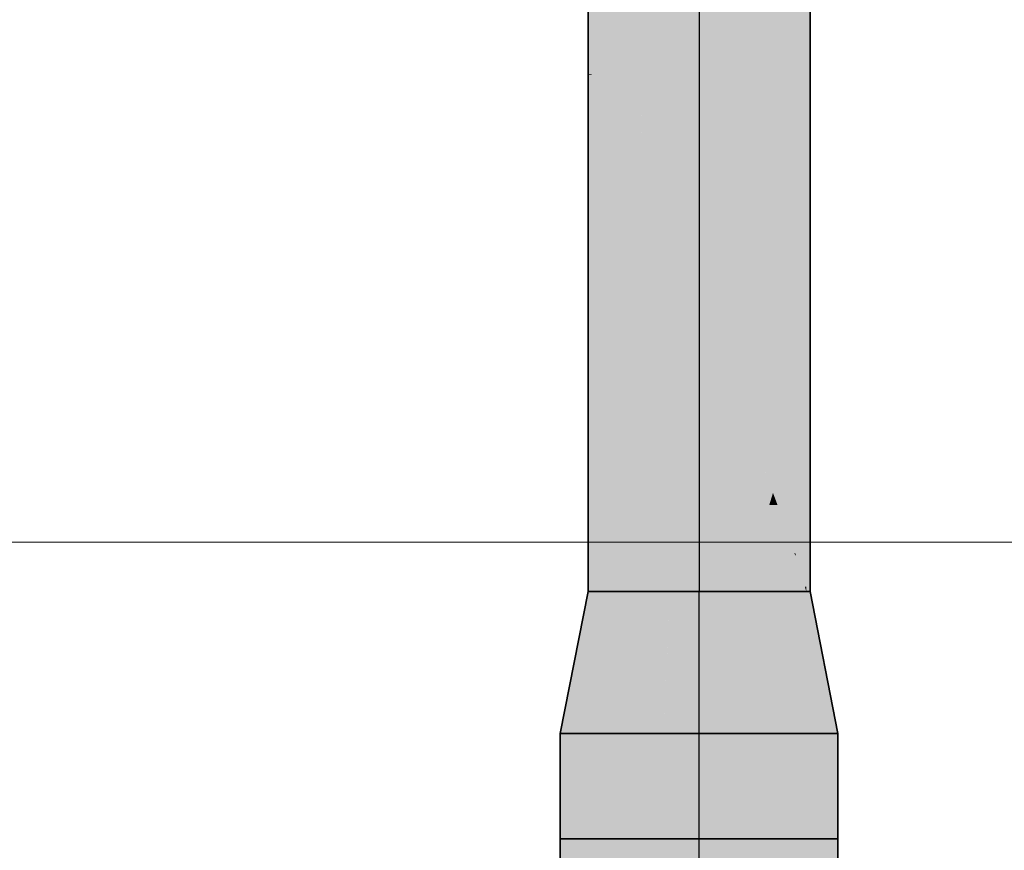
# Model space of a CAD drawing. Extents: x -350 to 540, y -53 to 541.
# Tile 100 of 256: x -206.73 to -197.86, y 160.98 to 168.46. Entities that reach past the tile are written whole.
import ezdxf
from ezdxf.lldxf.tags import DXFTag

# ---------------------------------------------------------------- set-up
doc = ezdxf.new("R2010")
doc.units = 0
doc.layers.get('0').update_dxf_attribs({"lineweight": 35})
doc.layers.add('5_OG-SCHRAFF-FILL', color=7, linetype='Continuous', lineweight=25)
doc.layers.add('L_Abluft', color=7, linetype='Continuous', lineweight=35, true_color=0xf7d209)
doc.layers.add('L_Abluft-Shading', color=7, linetype='Continuous', lineweight=35, true_color=0xf7d209)
tags = doc.linetypes.add('STRICHPUNKT2', pattern=[12.7, 6.35, -3.175, 0, -3.175]).pattern_tags.tags
tags[10:11] = [DXFTag(74, 4), DXFTag(75, 0), DXFTag(340, '0'), DXFTag(46, 0.0), DXFTag(50, 0.0), DXFTag(44, 0.0), DXFTag(45, 0.0)]
tags[8:9] = [DXFTag(74, 4), DXFTag(75, 0), DXFTag(340, '0'), DXFTag(46, 0.0), DXFTag(50, 0.0), DXFTag(44, 0.0), DXFTag(45, 0.0)]
tags[6:7] = [DXFTag(74, 4), DXFTag(75, 0), DXFTag(340, '0'), DXFTag(46, 0.0), DXFTag(50, 0.0), DXFTag(44, 0.0), DXFTag(45, 0.0)]
tags[4:5] = [DXFTag(74, 4), DXFTag(75, 0), DXFTag(340, '0'), DXFTag(46, 0.0), DXFTag(50, 0.0), DXFTag(44, 0.0), DXFTag(45, 0.0)]

# ---------------------------------------------------------------- blocks, each defined once
blk = doc.blocks.new('Shading-A06HSWFINL', base_point=(-200.6118, 167.7536))
at = {"layer": 'L_Abluft-Shading', "color": 44, "true_color": 0x8b7605}
for points in [[(-201.5777, 167.9747), (-201.6118, 167.9747), (-201.5777, 171.3522)], [(-201.6118, 167.9747), (-201.5777, 171.3522), (-201.6118, 171.3522)], [(-199.6118, 163.3076), (-199.6118, 171.3522), (-199.6459, 171.3522)], [(-199.6459, 163.3109), (-199.6118, 163.3109), (-199.6459, 171.3522)], [(-201.6118, 167.9687), (-201.5777, 167.9747), (-201.6118, 167.9747)], [(-201.6118, 167.9687), (-201.5777, 167.9687), (-201.5777, 167.9747)], [(-201.6118, 163.3076), (-201.5777, 163.3076), (-201.6118, 167.9687)], [(-201.5777, 163.3076), (-201.6118, 167.9687), (-201.5777, 167.9687)], [(-199.6452, 163.3076), (-199.6118, 163.3076), (-199.6459, 163.3109)], [(-199.6118, 163.3076), (-199.6459, 163.3109), (-199.6118, 163.3109)], [(-199.6459, 163.3076), (-199.6452, 163.3076), (-199.6459, 163.3109)]]:
    blk.add_solid(points, dxfattribs=at)
at = {"layer": 'L_Abluft-Shading', "color": 54, "true_color": 0xaa9106}
for points in [[(-201.4778, 167.9747), (-201.5777, 167.9747), (-201.4778, 171.3522)], [(-201.5777, 167.9747), (-201.4778, 171.3522), (-201.5777, 171.3522)], [(-199.658, 163.6566), (-199.7458, 163.6566), (-199.6459, 171.3522)], [(-199.7458, 163.6566), (-199.6459, 171.3522), (-199.7458, 171.3522)], [(-199.6459, 163.3517), (-199.6585, 163.3517), (-199.6459, 171.3522)], [(-201.4778, 167.8158), (-201.4778, 167.9747), (-201.5777, 167.9747)], [(-201.4778, 167.8158), (-201.5777, 167.8158), (-201.5777, 167.9747)], [(-201.4778, 163.6566), (-201.5777, 163.6566), (-201.4778, 167.8158)], [(-201.5777, 163.6566), (-201.4778, 167.8158), (-201.5777, 167.8158)], [(-201.5777, 163.3076), (-201.4778, 163.3076), (-201.4778, 163.6566)], [(-201.5777, 163.3076), (-201.4778, 163.6566), (-201.5777, 163.6566)], [(-199.7394, 163.6343), (-199.7458, 163.6343), (-199.7458, 163.6566)], [(-199.6585, 163.3517), (-199.658, 163.6566), (-199.7458, 163.6566)], [(-199.6585, 163.3517), (-199.7394, 163.6343), (-199.7458, 163.6343)], [(-199.7458, 163.3109), (-199.6459, 163.3109), (-199.7458, 163.6343)], [(-199.6459, 163.3109), (-199.6459, 163.3517), (-199.6585, 163.3517)], [(-199.7458, 163.3076), (-199.6459, 163.3076), (-199.7458, 163.3109)], [(-199.6459, 163.3076), (-199.7458, 163.3109), (-199.6459, 163.3109)]]:
    blk.add_solid(points, dxfattribs=at)
at = {"layer": 'L_Abluft-Shading', "color": 42, "true_color": 0xc6a807}
for points in [[(-201.3189, 167.8158), (-201.4778, 167.8158), (-201.3189, 171.3522)], [(-201.4778, 167.8158), (-201.3189, 171.3522), (-201.4778, 171.3522)], [(-199.7458, 164.3306), (-199.9047, 164.3306), (-199.7458, 171.3522)], [(-199.9047, 164.3306), (-199.7458, 171.3522), (-199.9047, 171.3522)], [(-201.3189, 167.5028), (-201.3189, 167.8158), (-201.4778, 167.8158)], [(-201.3189, 167.5028), (-201.4778, 167.5028), (-201.4778, 167.8158)], [(-201.3189, 164.3306), (-201.4778, 164.3306), (-201.3189, 167.5028)], [(-201.4778, 164.3306), (-201.3189, 167.5028), (-201.4778, 167.5028)], [(-201.4778, 163.6566), (-201.3189, 163.6566), (-201.3189, 164.3306)], [(-201.4778, 163.6566), (-201.3189, 164.3306), (-201.4778, 164.3306)], [(-199.8476, 164.0886), (-199.9047, 164.0886), (-199.9047, 164.3306)], [(-199.7458, 163.6566), (-199.7458, 164.3306), (-199.9047, 164.3306)], [(-199.7536, 163.6566), (-199.8476, 164.0886), (-199.9047, 164.0886)], [(-199.8438, 163.9146), (-199.9047, 163.9146), (-199.9047, 164.0886)], [(-199.7458, 163.6566), (-199.7536, 163.6566), (-199.8476, 164.0886)], [(-199.7536, 163.6566), (-199.9047, 163.6566), (-199.8438, 163.9146)], [(-199.9047, 163.6566), (-199.8438, 163.9146), (-199.9047, 163.9146)], [(-201.4778, 163.3076), (-201.3189, 163.3076), (-201.4778, 163.6566)], [(-201.3189, 163.3076), (-201.4778, 163.6566), (-201.3189, 163.6566)], [(-199.7458, 163.6343), (-199.9047, 163.6343), (-199.7536, 163.6566)], [(-199.9047, 163.6343), (-199.7536, 163.6566), (-199.9047, 163.6566)], [(-199.9047, 163.3076), (-199.7458, 163.3076), (-199.7458, 163.6343)], [(-199.9047, 163.3076), (-199.7458, 163.6343), (-199.9047, 163.6343)], [(-199.7458, 163.6343), (-199.7458, 163.6566), (-199.7536, 163.6566)]]:
    blk.add_solid(points, dxfattribs=at)
at = {"layer": 'L_Abluft-Shading', "color": 52, "true_color": 0xddbc08}
for points in [[(-201.1293, 167.5028), (-201.3189, 167.5028), (-201.28, 171.3522)], [(-201.3189, 167.5028), (-201.28, 171.3522), (-201.3189, 171.3522)], [(-201.1118, 170.4039), (-201.2429, 170.4039), (-201.28, 171.3522)], [(-201.1118, 170.4039), (-201.1118, 171.3522), (-201.28, 171.3522)], [(-199.9047, 165.2839), (-200.1118, 165.2839), (-199.9047, 171.3522)], [(-200.1118, 165.2839), (-199.9047, 171.3522), (-200.1118, 171.3522)], [(-201.1118, 167.057), (-201.1118, 170.4039), (-201.2429, 170.4039)], [(-201.1118, 167.057), (-201.1293, 167.5028), (-201.3189, 167.5028)], [(-201.3189, 167.057), (-201.1118, 167.057), (-201.3189, 167.5028)], [(-201.3189, 163.3076), (-201.1118, 163.3076), (-201.3189, 167.057)], [(-201.1118, 163.3076), (-201.3189, 167.057), (-201.1118, 167.057)], [(-199.9725, 164.6428), (-200.1118, 164.6428), (-200.1118, 165.2839)], [(-199.9047, 164.3306), (-199.9047, 165.2839), (-200.1118, 165.2839)], [(-199.9951, 164.3306), (-199.9725, 164.6428), (-200.1118, 164.6428)], [(-199.9455, 164.1978), (-200.1118, 164.1978), (-200.1118, 164.6428)], [(-199.9047, 164.3306), (-199.9951, 164.3306), (-199.9725, 164.6428)], [(-199.9047, 164.0886), (-199.9047, 164.3306), (-199.9951, 164.3306)], [(-200.1118, 163.6566), (-199.9455, 164.1978), (-200.1118, 164.1978)], [(-199.9047, 164.0886), (-199.9791, 164.0886), (-199.9455, 164.1978)], [(-200.0193, 163.6566), (-200.1118, 163.6566), (-199.9047, 164.0886)], [(-200.1118, 163.6566), (-199.9047, 164.0886), (-199.9791, 164.0886)], [(-199.9047, 163.6566), (-200.0193, 163.6566), (-199.9047, 164.0886)], [(-200.1118, 163.3076), (-199.9047, 163.3076), (-199.9047, 163.6566)], [(-200.1118, 163.3076), (-199.9047, 163.6566), (-200.0193, 163.6566)], [(-200.1118, 163.3076), (-200.0193, 163.6566), (-200.1118, 163.6566)]]:
    blk.add_solid(points, dxfattribs=at)
at = {"layer": 'L_Abluft-Shading', "color": 40, "true_color": 0xedca08}
for points in [[(-200.8706, 170.4039), (-201.1118, 170.4039), (-200.8706, 171.3522)], [(-201.1118, 170.4039), (-200.8706, 171.3522), (-201.1118, 171.3522)], [(-200.1118, 166.4514), (-200.353, 166.4514), (-200.1118, 171.3522)], [(-200.353, 166.4514), (-200.1118, 171.3522), (-200.353, 171.3522)], [(-200.8706, 169.1017), (-201.1118, 169.1017), (-201.1118, 170.4039)], [(-200.8706, 169.1017), (-200.8706, 170.4039), (-201.1118, 170.4039)], [(-200.8706, 167.057), (-201.1118, 167.057), (-200.8706, 169.1017)], [(-201.1118, 167.057), (-200.8706, 169.1017), (-201.1118, 169.1017)], [(-200.8706, 166.5088), (-200.8706, 167.057), (-201.1118, 167.057)], [(-201.1118, 166.5088), (-200.8706, 166.5088), (-201.1118, 167.057)], [(-201.1118, 163.3076), (-200.8706, 163.3076), (-201.1118, 166.5088)], [(-200.8706, 163.3076), (-201.1118, 166.5088), (-200.8706, 166.5088)], [(-200.1118, 165.2839), (-200.353, 165.2839), (-200.353, 166.4514)], [(-200.1118, 165.2839), (-200.1118, 166.4514), (-200.353, 166.4514)], [(-200.1118, 165.2591), (-200.353, 165.2591), (-200.1118, 165.2839)], [(-200.353, 165.2591), (-200.1118, 165.2839), (-200.353, 165.2839)], [(-200.1118, 164.6428), (-200.1118, 165.2591), (-200.353, 165.2591)], [(-200.1118, 164.6428), (-200.353, 164.6428), (-200.353, 165.2591)], [(-200.1118, 163.6566), (-200.353, 163.6566), (-200.1118, 164.6428)], [(-200.353, 163.6566), (-200.1118, 164.6428), (-200.353, 164.6428)], [(-200.353, 163.3076), (-200.1118, 163.3076), (-200.1118, 163.6566)], [(-200.353, 163.3076), (-200.1118, 163.6566), (-200.353, 163.6566)]]:
    blk.add_solid(points, dxfattribs=at)
at = {"layer": 'L_Abluft-Shading', "color": 40, "true_color": 0xf5d108}
for points in [[(-200.6118, 169.1017), (-200.8706, 169.1017), (-200.6118, 171.3522)], [(-200.8706, 169.1017), (-200.6118, 171.3522), (-200.8706, 171.3522)], [(-200.353, 167.7536), (-200.6118, 167.7536), (-200.353, 171.3522)], [(-200.6118, 167.7536), (-200.353, 171.3522), (-200.6118, 171.3522)], [(-200.6118, 167.7536), (-200.8706, 167.7536), (-200.8706, 169.1017)], [(-200.6118, 167.7536), (-200.6118, 169.1017), (-200.8706, 169.1017)], [(-200.6118, 166.5088), (-200.8706, 166.5088), (-200.6118, 167.7536)], [(-200.8706, 166.5088), (-200.6118, 167.7536), (-200.8706, 167.7536)], [(-200.353, 166.4514), (-200.6118, 166.4514), (-200.6118, 167.7536)], [(-200.353, 166.4514), (-200.353, 167.7536), (-200.6118, 167.7536)], [(-200.6118, 165.8956), (-200.6118, 166.5088), (-200.8706, 166.5088)], [(-200.8706, 165.8956), (-200.6118, 165.8956), (-200.8706, 166.5088)], [(-200.353, 165.8956), (-200.6118, 165.8956), (-200.353, 166.4514)], [(-200.6118, 165.8956), (-200.353, 166.4514), (-200.6118, 166.4514)], [(-200.8706, 163.3076), (-200.6118, 163.3076), (-200.8706, 165.8956)], [(-200.6118, 163.3076), (-200.8706, 165.8956), (-200.6118, 165.8956)], [(-200.353, 165.2591), (-200.353, 165.8956), (-200.6118, 165.8956)], [(-200.6118, 165.2591), (-200.353, 165.2591), (-200.6118, 165.8956)], [(-200.6118, 163.3076), (-200.353, 163.3076), (-200.6118, 165.2591)], [(-200.353, 163.3076), (-200.6118, 165.2591), (-200.353, 165.2591)]]:
    blk.add_solid(points, dxfattribs=at)
blk = doc.blocks.new('Shading-A06HSWFKNL', base_point=(-199.55, 162.991))
at = {"layer": 'L_Abluft-Shading', "color": 44, "true_color": 0x8b7605}
for points in [[(-201.8618, 162.0276), (-201.8192, 162.0276), (-201.6118, 163.3076)], [(-201.8192, 162.0276), (-201.6118, 163.3076), (-201.5777, 163.3076)], [(-199.55, 162.991), (-199.6452, 163.3076), (-199.6459, 163.3076)], [(-199.5861, 162.991), (-199.55, 162.991), (-199.6459, 163.3076)], [(-199.55, 162.991), (-199.6118, 163.3076), (-199.6452, 163.3076)], [(-199.4044, 162.0276), (-199.3618, 162.0276), (-199.5861, 162.991)], [(-199.3618, 162.0276), (-199.5861, 162.991), (-199.55, 162.991)]]:
    blk.add_solid(points, dxfattribs=at)
at = {"layer": 'L_Abluft-Shading', "color": 54, "true_color": 0xa99006}
for points in [[(-201.6484, 162.9332), (-201.4778, 163.3076), (-201.5777, 163.3076)], [(-201.5412, 162.9332), (-201.6484, 162.9332), (-201.4778, 163.3076)], [(-199.6824, 162.9332), (-199.6459, 163.3076), (-199.7458, 163.3076)], [(-199.6824, 162.9332), (-199.5752, 162.9332), (-199.6459, 163.3076)], [(-201.8189, 162.0292), (-201.5412, 162.9332), (-201.6484, 162.9332)], [(-201.8189, 162.0292), (-201.6941, 162.0292), (-201.5412, 162.9332)], [(-199.5293, 162.0276), (-199.4044, 162.0276), (-199.6824, 162.9332)], [(-199.4044, 162.0276), (-199.6824, 162.9332), (-199.5752, 162.9332)], [(-201.8192, 162.0276), (-201.6943, 162.0276), (-201.8189, 162.0292)], [(-201.6943, 162.0276), (-201.8189, 162.0292), (-201.6941, 162.0292)]]:
    blk.add_solid(points, dxfattribs=at)
at = {"layer": 'L_Abluft-Shading', "color": 42, "true_color": 0xc5a707}
for points in [[(-201.5412, 162.9332), (-201.3189, 163.3076), (-201.4778, 163.3076)], [(-201.3706, 162.9332), (-201.5412, 162.9332), (-201.3189, 163.3076)], [(-199.853, 162.9332), (-199.7458, 163.3076), (-199.9047, 163.3076)], [(-199.6824, 162.9332), (-199.853, 162.9332), (-199.7458, 163.3076)], [(-201.6941, 162.0292), (-201.3706, 162.9332), (-201.5412, 162.9332)], [(-201.6941, 162.0292), (-201.4955, 162.0292), (-201.3706, 162.9332)], [(-199.7281, 162.0292), (-199.6824, 162.9332), (-199.853, 162.9332)], [(-199.7281, 162.0292), (-199.5295, 162.0292), (-199.6824, 162.9332)], [(-201.6943, 162.0276), (-201.4957, 162.0276), (-201.6941, 162.0292)], [(-201.4957, 162.0276), (-201.6941, 162.0292), (-201.4955, 162.0292)], [(-199.7279, 162.0276), (-199.5293, 162.0276), (-199.7281, 162.0292)], [(-199.5293, 162.0276), (-199.7281, 162.0292), (-199.5295, 162.0292)]]:
    blk.add_solid(points, dxfattribs=at)
at = {"layer": 'L_Abluft-Shading', "color": 52, "true_color": 0xdbba08}
for points in [[(-201.3706, 162.9332), (-201.1118, 163.3076), (-201.3189, 163.3076)], [(-201.1484, 162.9332), (-201.3706, 162.9332), (-201.1118, 163.3076)], [(-200.0752, 162.9332), (-199.9047, 163.3076), (-200.1118, 163.3076)], [(-199.853, 162.9332), (-200.0752, 162.9332), (-199.9047, 163.3076)], [(-201.4955, 162.0292), (-201.1484, 162.9332), (-201.3706, 162.9332)], [(-201.4955, 162.0292), (-201.2366, 162.0292), (-201.1484, 162.9332)], [(-199.987, 162.0292), (-199.853, 162.9332), (-200.0752, 162.9332)], [(-199.987, 162.0292), (-199.7281, 162.0292), (-199.853, 162.9332)], [(-201.4957, 162.0276), (-201.2368, 162.0276), (-201.4955, 162.0292)], [(-201.2368, 162.0276), (-201.4955, 162.0292), (-201.2366, 162.0292)], [(-199.9868, 162.0276), (-199.7279, 162.0276), (-199.987, 162.0292)], [(-199.7279, 162.0276), (-199.987, 162.0292), (-199.7281, 162.0292)]]:
    blk.add_solid(points, dxfattribs=at)
at = {"layer": 'L_Abluft-Shading', "color": 40, "true_color": 0xebc808}
for points in [[(-201.1484, 162.9332), (-200.8706, 163.3076), (-201.1118, 163.3076)], [(-201.1484, 162.9332), (-200.8896, 162.9332), (-200.8706, 163.3076)], [(-200.3341, 162.9332), (-200.1118, 163.3076), (-200.353, 163.3076)], [(-200.0752, 162.9332), (-200.3341, 162.9332), (-200.1118, 163.3076)], [(-201.2368, 162.0276), (-200.9353, 162.0276), (-201.1484, 162.9332)], [(-200.9353, 162.0276), (-201.1484, 162.9332), (-200.8896, 162.9332)], [(-199.987, 162.0292), (-200.0752, 162.9332), (-200.3341, 162.9332)], [(-200.2884, 162.0292), (-199.987, 162.0292), (-200.3341, 162.9332)], [(-200.2883, 162.0276), (-199.9868, 162.0276), (-200.2884, 162.0292)], [(-199.9868, 162.0276), (-200.2884, 162.0292), (-199.987, 162.0292)]]:
    blk.add_solid(points, dxfattribs=at)
at = {"layer": 'L_Abluft-Shading', "color": 40, "true_color": 0xf3cf08}
for points in [[(-200.9353, 162.0276), (-200.6118, 162.0276), (-200.8706, 163.3076)], [(-200.6118, 162.0276), (-200.8706, 163.3076), (-200.6118, 163.3076)], [(-200.3341, 162.9332), (-200.353, 163.3076), (-200.6118, 163.3076)], [(-200.6118, 162.9332), (-200.3341, 162.9332), (-200.6118, 163.3076)], [(-200.6118, 162.0276), (-200.2883, 162.0276), (-200.6118, 162.9332)], [(-200.2883, 162.0276), (-200.6118, 162.9332), (-200.3341, 162.9332)]]:
    blk.add_solid(points, dxfattribs=at)
blk = doc.blocks.new('Shading-A06HSWFYNL', base_point=(-201.6943, 160.1276))
at = {"layer": 'L_Abluft-Shading', "color": 44, "true_color": 0x8b7605}
for points in [[(-201.8618, 160.1276), (-201.8192, 160.1276), (-201.8618, 162.0276)], [(-201.8192, 160.1276), (-201.8618, 162.0276), (-201.8192, 162.0276)], [(-199.4044, 160.1276), (-199.3618, 160.1276), (-199.4044, 162.0276)], [(-199.3618, 160.1276), (-199.4044, 162.0276), (-199.3618, 162.0276)]]:
    blk.add_solid(points, dxfattribs=at)
at = {"layer": 'L_Abluft-Shading', "color": 54, "true_color": 0xaa9106}
for points in [[(-201.8192, 160.1276), (-201.6943, 160.1276), (-201.8192, 162.0276)], [(-201.6943, 160.1276), (-201.8192, 162.0276), (-201.6943, 162.0276)], [(-199.5293, 160.1276), (-199.4044, 160.1276), (-199.5293, 162.0276)], [(-199.4044, 160.1276), (-199.5293, 162.0276), (-199.4044, 162.0276)]]:
    blk.add_solid(points, dxfattribs=at)
at = {"layer": 'L_Abluft-Shading', "color": 42, "true_color": 0xc6a807}
for points in [[(-201.6943, 160.1276), (-201.4957, 160.1276), (-201.6943, 162.0276)], [(-201.4957, 160.1276), (-201.6943, 162.0276), (-201.4957, 162.0276)], [(-199.7279, 160.1276), (-199.5293, 160.1276), (-199.7279, 162.0276)], [(-199.5293, 160.1276), (-199.7279, 162.0276), (-199.5293, 162.0276)]]:
    blk.add_solid(points, dxfattribs=at)
at = {"layer": 'L_Abluft-Shading', "color": 52, "true_color": 0xddbc08}
for points in [[(-201.4957, 160.1276), (-201.2368, 160.1276), (-201.4957, 162.0276)], [(-201.2368, 160.1276), (-201.4957, 162.0276), (-201.2368, 162.0276)], [(-199.9868, 160.1276), (-199.7279, 160.1276), (-199.9868, 162.0276)], [(-199.7279, 160.1276), (-199.9868, 162.0276), (-199.7279, 162.0276)]]:
    blk.add_solid(points, dxfattribs=at)
at = {"layer": 'L_Abluft-Shading', "color": 40, "true_color": 0xedca08}
for points in [[(-201.2368, 160.1276), (-200.9353, 160.1276), (-201.2368, 162.0276)], [(-200.9353, 160.1276), (-201.2368, 162.0276), (-200.9353, 162.0276)], [(-200.2883, 160.1276), (-199.9868, 160.1276), (-200.2883, 162.0276)], [(-199.9868, 160.1276), (-200.2883, 162.0276), (-199.9868, 162.0276)]]:
    blk.add_solid(points, dxfattribs=at)
at = {"layer": 'L_Abluft-Shading', "color": 40, "true_color": 0xf5d108}
for points in [[(-200.9353, 160.1276), (-200.6118, 160.1276), (-200.9353, 162.0276)], [(-200.6118, 160.1276), (-200.9353, 162.0276), (-200.6118, 162.0276)], [(-200.6118, 160.1276), (-200.2883, 160.1276), (-200.6118, 162.0276)], [(-200.2883, 160.1276), (-200.6118, 162.0276), (-200.2883, 162.0276)]]:
    blk.add_solid(points, dxfattribs=at)
blk = doc.blocks.new('Referenz-A06HSWJKNL', base_point=(-324.9507, -4.1032))
at = {"layer": '5_OG-SCHRAFF-FILL', "color": 0, "lineweight": 13}
blk.add_line((-230.8436, 163.7543), (-80.4524, 163.7543), dxfattribs=at)
blk = doc.blocks.new('Konisches Übergangsstück-A06HSWMENL', base_point=(-201.8618, 162.0276))
at = {"color": 0, "linetype": 'ByBlock', "lineweight": -2, "ltscale": 0.35}
for p, q in [((-201.8618, 162.0276), (-201.6118, 163.3076)), ((-201.6118, 163.3076), (-201.5777, 163.3076)), ((-201.5777, 163.3076), (-201.4778, 163.3076)), ((-201.4778, 163.3076), (-201.3189, 163.3076)), ((-201.3189, 163.3076), (-201.1118, 163.3076)), ((-201.1118, 163.3076), (-200.8706, 163.3076)), ((-200.8706, 163.3076), (-200.6118, 163.3076)), ((-200.6118, 163.3076), (-200.353, 163.3076)), ((-200.353, 163.3076), (-200.1118, 163.3076)), ((-200.1118, 163.3076), (-199.9047, 163.3076)), ((-199.9047, 163.3076), (-199.7458, 163.3076)), ((-199.7458, 163.3076), (-199.6459, 163.3076)), ((-199.6459, 163.3076), (-199.6118, 163.3076)), ((-199.3618, 162.0276), (-199.6118, 163.3076)), ((-201.8618, 162.0276), (-201.8192, 162.0276)), ((-201.8192, 162.0276), (-201.6943, 162.0276)), ((-201.6943, 162.0276), (-201.4957, 162.0276)), ((-201.4957, 162.0276), (-201.2368, 162.0276)), ((-201.2368, 162.0276), (-200.9353, 162.0276)), ((-200.9353, 162.0276), (-200.6118, 162.0276)), ((-200.6118, 162.0276), (-200.2883, 162.0276)), ((-200.2883, 162.0276), (-199.9868, 162.0276)), ((-199.9868, 162.0276), (-199.7279, 162.0276)), ((-199.7279, 162.0276), (-199.5293, 162.0276)), ((-199.5293, 162.0276), (-199.4044, 162.0276)), ((-199.4044, 162.0276), (-199.3618, 162.0276))]:
    blk.add_line(p, q, dxfattribs=at)
at = {"color": 0, "linetype": 'STRICHPUNKT2', "lineweight": 25, "ltscale": 0.25}
blk.add_line((-200.6118, 162.0276), (-200.6118, 163.3076), dxfattribs=at)
blk = doc.blocks.new('Muffe-A06HSWMGNL', base_point=(-201.8618, 160.1276))
at = {"color": 0, "linetype": 'ByBlock', "lineweight": -2, "ltscale": 0.35}
for p, q in [((-201.8618, 162.0276), (-201.8618, 160.1276)), ((-201.8618, 162.0276), (-201.1296, 162.0276)), ((-201.1296, 162.0276), (-200.094, 162.0276)), ((-200.094, 162.0276), (-199.3618, 162.0276)), ((-199.3618, 160.1276), (-199.3618, 162.0276)), ((-201.8618, 161.0776), (-201.8192, 161.0776)), ((-201.8192, 161.0776), (-201.6943, 161.0776)), ((-201.6943, 161.0776), (-201.4957, 161.0776)), ((-201.4957, 161.0776), (-201.2368, 161.0776)), ((-201.2368, 161.0776), (-200.9353, 161.0776)), ((-200.9353, 161.0776), (-200.6118, 161.0776)), ((-200.6118, 161.0776), (-200.2883, 161.0776)), ((-200.2883, 161.0776), (-199.9868, 161.0776)), ((-199.9868, 161.0776), (-199.7279, 161.0776)), ((-199.7279, 161.0776), (-199.5293, 161.0776)), ((-199.5293, 161.0776), (-199.4044, 161.0776)), ((-199.4044, 161.0776), (-199.3618, 161.0776)), ((-201.8618, 160.1276), (-201.1296, 160.1276)), ((-201.1296, 160.1276), (-200.094, 160.1276)), ((-200.094, 160.1276), (-199.3618, 160.1276))]:
    blk.add_line(p, q, dxfattribs=at)
at = {"color": 0, "linetype": 'STRICHPUNKT2', "lineweight": 25, "ltscale": 0.25}
blk.add_line((-200.6118, 160.1276), (-200.6118, 162.0276), dxfattribs=at)
blk = doc.blocks.new('Wickelfalzrohr-A06HSWMKNL', base_point=(-201.6118, 163.3076))
at = {"color": 0, "linetype": 'ByBlock', "lineweight": -2, "ltscale": 0.35}
for p, q in [((-201.6118, 171.3522), (-201.6118, 163.3076)), ((-201.6118, 171.3522), (-201.026, 171.3522)), ((-201.026, 171.3522), (-200.1976, 171.3522)), ((-200.1976, 171.3522), (-199.6118, 171.3522)), ((-199.6118, 163.3076), (-199.6118, 171.3522)), ((-201.6118, 163.3076), (-201.026, 163.3076)), ((-201.026, 163.3076), (-200.1976, 163.3076)), ((-200.1976, 163.3076), (-199.6118, 163.3076))]:
    blk.add_line(p, q, dxfattribs=at)
at = {"color": 0, "linetype": 'STRICHPUNKT2', "lineweight": 25, "ltscale": 0.25}
blk.add_line((-200.6118, 171.3522), (-200.6118, 163.3076), dxfattribs=at)

msp = doc.modelspace()

# ---------------------------------------------------------------- block references
at = {"color": 251, "lineweight": 25, "ltscale": 0.25, "true_color": 0x585858}
msp.add_blockref('Referenz-A06HSWJKNL', (-324.9507, -4.1032), dxfattribs=at)
at = {"layer": 'L_Abluft'}
for name, p in [('Shading-A06HSWFINL', (-200.6118, 167.7536)), ('Shading-A06HSWFKNL', (-199.55, 162.991)), ('Shading-A06HSWFYNL', (-201.6943, 160.1276))]:
    msp.add_blockref(name, p, dxfattribs=at)
at = {"layer": 'L_Abluft', "ltscale": 0.35}
for name, p in [('Wickelfalzrohr-A06HSWMKNL', (-201.6118, 163.3076)), ('Konisches Übergangsstück-A06HSWMENL', (-201.8618, 162.0276)), ('Muffe-A06HSWMGNL', (-201.8618, 160.1276))]:
    msp.add_blockref(name, p, dxfattribs=at)

doc.saveas('drawing.dxf')
